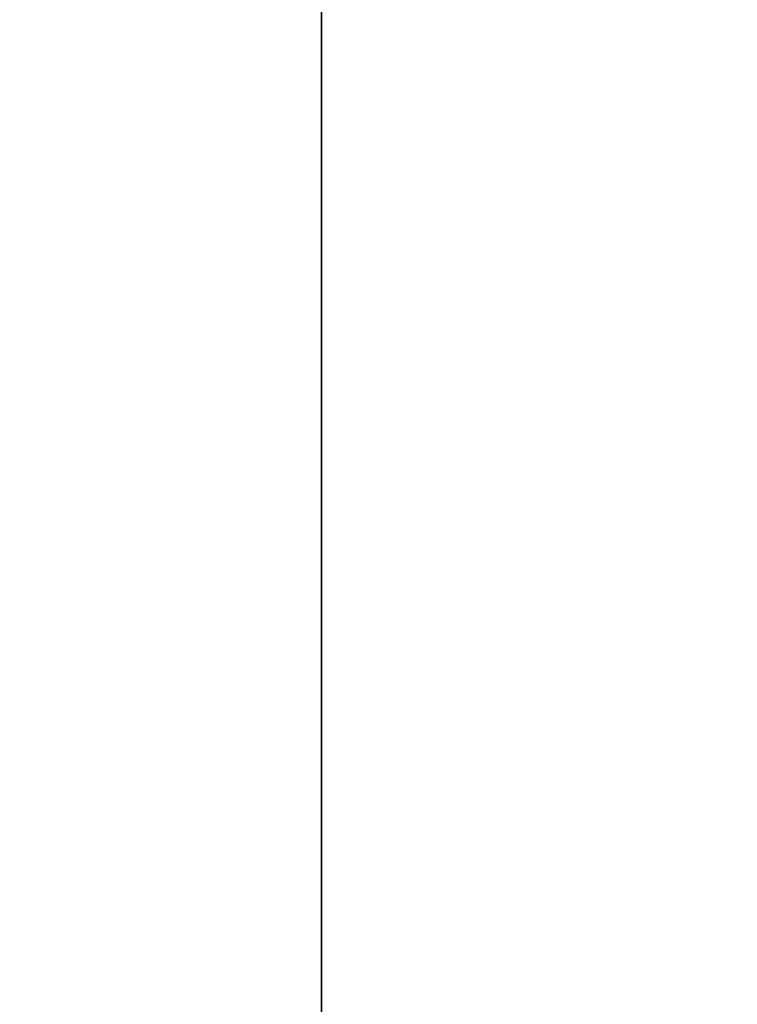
# Model space of a CAD drawing. Header units: millimetres. Extents: x -273 to 273, y -262 to 262.
# Tile 188 of 256: x 0.8742 to 0.9641, y 2.5548 to 2.6781. Entities that reach past the tile are written whole.
import ezdxf

# ---------------------------------------------------------------- set-up
doc = ezdxf.new("R2010")
doc.units = ezdxf.units.MM
doc.header["$MEASUREMENT"] = 0
doc.layers.add('Default', color=7, linetype='Continuous', true_color=0x000000)

# ---------------------------------------------------------------- blocks, each defined once
blk = doc.blocks.new('Block 01')
at = {"layer": 'Default', "color": 9, "true_color": 0xbfbfbf, "extrusion": (0.8660254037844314, 0.5000000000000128, 0)}
for centre, radius, start, end in [((-78.44800649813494, 794.3495265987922, -0.2865147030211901), 80.99999999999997, 204.7187670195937, 344.3612688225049), ((-78.4480064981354, 794.3495265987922), 78.99999999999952, 200.7020724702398, 348.550723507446)]:
    blk.add_arc(centre, radius, start, end, dxfattribs=at)
at = {"layer": 'Default', "color": 9, "true_color": 0xbfbfbf, "extrusion": (0.8660254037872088, 0.4999999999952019, 1.495327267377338e-12)}
blk.add_arc((-78.44800649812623, 794.3495265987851, -0.6999999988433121), 80.99999999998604, 205.9708691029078, 344.9246180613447, dxfattribs=at)
at = {"layer": 'Default', "color": 9, "true_color": 0xbfbfbf, "extrusion": (0.8660257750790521, 0.4999993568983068, -8.259251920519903e-08)}
blk.add_arc((-78.44796545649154, 794.3495442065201, -0.9999507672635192), 80.70004528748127, 206.5528344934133, 346.1401302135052, dxfattribs=at)
at = {"layer": 'Default', "color": 9, "true_color": 0xbfbfbf, "extrusion": (0.8660254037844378, 0.5000000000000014, -3.144865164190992e-16)}
blk.add_arc((-78.44800649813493, 794.3495265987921, -1.000000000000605), 79.29999999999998, 200.1706463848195, 348.5946197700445, dxfattribs=at)
at = {"layer": 'Default', "color": 9, "true_color": 0xbfbfbf, "extrusion": (0.866025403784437, 0.5000000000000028, 3.158154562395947e-16)}
blk.add_arc((-78.44800649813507, 794.3495265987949, -0.7000000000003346), 79.00000000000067, 200.2130654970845, 348.5507235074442, dxfattribs=at)
at = {"layer": 'Default', "color": 9, "true_color": 0xbfbfbf}
for points, knots in [([(0.911993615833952, -8.868600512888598, 254.5608155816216), (0.9119936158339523, -8.972087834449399, 257.9163246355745), (0.9119936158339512, -9.062686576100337, 261.2722222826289), (0.9119936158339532, -9.198377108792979, 267.157578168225), (0.911993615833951, -9.249186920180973, 269.6869061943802), (0.9119936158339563, -9.307000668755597, 273.0635295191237), (0.9119936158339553, -9.320665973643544, 273.9107090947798), (0.9119936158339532, -9.359283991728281, 276.460933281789), (0.9119936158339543, -9.381692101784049, 278.164017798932), (0.9119936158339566, -9.410381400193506, 280.7240323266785), (0.9119936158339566, -9.419143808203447, 281.5809323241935), (0.9119936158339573, -9.451137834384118, 285.0366709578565), (0.9119936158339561, -9.467556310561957, 287.6355809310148), (0.911993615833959, -9.483026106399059, 291.996885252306), (0.9119936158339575, -9.48597113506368, 293.7592591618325), (0.9119936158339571, -9.485526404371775, 298.2228741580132), (0.9119936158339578, -9.477929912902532, 300.9241268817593), (0.9119936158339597, -9.459033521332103, 304.5433901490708), (0.9119936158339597, -9.453489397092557, 305.4614127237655), (0.9119936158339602, -9.434506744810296, 308.2447043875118), (0.9119936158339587, -9.418826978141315, 310.1099665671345), (0.9119936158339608, -9.391151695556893, 312.9232220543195), (0.9119936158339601, -9.381135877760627, 313.871227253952), (0.9119936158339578, -9.350094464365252, 316.6296610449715), (0.911993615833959, -9.327343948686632, 318.4400776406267), (0.9119936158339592, -9.290649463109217, 321.1108146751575), (0.9119936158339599, -9.278348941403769, 321.9711505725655), (0.9119936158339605, -9.2396963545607, 324.5784518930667), (0.9119936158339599, -9.211929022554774, 326.3254030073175), (0.911993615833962, -9.167564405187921, 328.9591113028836), (0.9119936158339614, -9.152198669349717, 329.8458834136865), (0.911993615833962, -9.104418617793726, 332.5329892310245), (0.9119936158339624, -9.070750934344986, 334.333307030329), (0.9119936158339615, -9.017812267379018, 337.04714228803), (0.9119936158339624, -8.99961793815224, 337.960675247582), (0.911993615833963, -8.943449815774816, 340.7277936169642), (0.911993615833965, -8.904390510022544, 342.5813629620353), (0.9119936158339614, -8.84366030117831, 345.3747715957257), (0.9119936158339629, -8.82290852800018, 346.3146257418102), (0.911993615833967, -8.75919789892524, 349.1596726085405), (0.9119936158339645, -8.715324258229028, 351.064850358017), (0.9119936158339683, -8.647686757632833, 353.934986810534), (0.9119936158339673, -8.624683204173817, 354.8999586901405), (0.9119936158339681, -8.55438076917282, 357.8185591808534), (0.9119936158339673, -8.506338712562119, 359.7721749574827), (0.9119936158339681, -8.432780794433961, 362.7139027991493), (0.9119936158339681, -8.407865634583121, 363.7020254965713), (0.9119936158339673, -8.33202632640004, 366.687514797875), (0.9119936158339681, -8.280530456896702, 368.684871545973), (0.911993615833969, -8.202142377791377, 371.6907642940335), (0.9119936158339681, -8.175690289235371, 372.6993076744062), (0.9119936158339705, -8.095472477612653, 375.7427316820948), (0.9119936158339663, -8.0413061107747, 377.7776060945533), (0.9119936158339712, -7.959282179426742, 380.8379478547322), (0.9119936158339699, -7.931702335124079, 381.8634187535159), (0.9119936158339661, -7.848367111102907, 384.9535345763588), (0.911993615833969, -7.792382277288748, 387.018177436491), (0.9119936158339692, -7.708021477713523, 390.1209634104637), (0.9119936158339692, -7.679757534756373, 391.1591057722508), (0.9119936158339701, -7.594668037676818, 394.282382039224), (0.9119936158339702, -7.537785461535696, 396.3675184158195), (0.9119936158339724, -7.452492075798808, 399.498454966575), (0.9119936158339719, -7.424022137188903, 400.5442496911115), (0.9119936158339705, -7.310162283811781, 404.7325100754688), (0.9119936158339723, -7.22508745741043, 407.8749950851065), (0.9119936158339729, -7.084865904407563, 413.109724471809), (0.9119936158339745, -7.029219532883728, 415.2019489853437), (0.9119936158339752, -6.892049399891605, 420.4134216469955), (0.9119936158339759, -6.811226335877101, 423.5326923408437), (0.9119936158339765, -6.706009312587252, 427.683857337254), (0.9119936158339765, -6.680049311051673, 428.7157011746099), (0.911993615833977, -6.603190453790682, 431.7953901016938), (0.9119936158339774, -6.552903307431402, 433.843252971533), (0.9119936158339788, -6.47909022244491, 436.9059312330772), (0.9119936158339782, -6.454861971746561, 437.9207263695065), (0.9119936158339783, -6.383400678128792, 440.9439577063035), (0.9119936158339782, -6.336869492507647, 442.9524122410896), (0.9119936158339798, -6.268872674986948, 445.9534809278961), (0.9119936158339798, -6.246633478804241, 446.9460749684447), (0.9119936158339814, -6.181262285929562, 449.8981067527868), (0.9119936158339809, -6.138878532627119, 451.8575620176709), (0.9119936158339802, -6.07717757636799, 454.782989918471), (0.9119936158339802, -6.0570613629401, 455.7489439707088), (0.9119936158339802, -5.998104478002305, 458.6171735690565), (0.9119936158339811, -5.960013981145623, 460.5194645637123), (0.9119936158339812, -5.90471662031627, 463.357359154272), (0.9119936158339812, -5.886734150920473, 464.2929469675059), (0.9119936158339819, -5.834148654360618, 467.066908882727), (0.9119936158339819, -5.800251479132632, 468.9052952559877), (0.9119936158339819, -5.751092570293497, 471.6459008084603), (0.9119936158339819, -5.735131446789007, 472.5481081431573), (0.9119936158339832, -5.688508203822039, 475.2194721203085), (0.9119936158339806, -5.658458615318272, 476.9886369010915), (0.9119936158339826, -5.61479925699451, 479.6243325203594), (0.9119936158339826, -5.600623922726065, 480.4908564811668), (0.9119936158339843, -5.559188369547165, 483.05342551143), (0.9119936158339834, -5.532394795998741, 484.7494737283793), (0.911993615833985, -5.493221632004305, 487.2747711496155), (0.9119936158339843, -5.480473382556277, 488.1040194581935), (0.9119936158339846, -5.443086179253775, 490.5537276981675), (0.9119936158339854, -5.41871116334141, 492.1741849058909), (0.9119936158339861, -5.382635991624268, 494.5857260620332), (0.9119936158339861, -5.370833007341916, 495.3768162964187), (0.9119936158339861, -5.335990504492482, 497.7117270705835), (0.9119936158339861, -5.31295063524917, 499.2555378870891), (0.911993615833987, -5.27821053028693, 501.5520923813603), (0.9119936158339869, -5.266747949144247, 502.30485126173), (0.9119936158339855, -5.232582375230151, 504.5251555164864), (0.9119936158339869, -5.20954819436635, 505.9926824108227), (0.9119936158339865, -5.174006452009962, 508.1751452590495), (0.911993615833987, -5.16215651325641, 508.8901081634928), (0.9119936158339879, -5.126435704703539, 510.9981241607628), (0.9119936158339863, -5.101831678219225, 512.391147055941), (0.9119936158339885, -5.062979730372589, 514.4625377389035), (0.9119936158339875, -5.049892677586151, 515.1409490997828), (0.9119936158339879, -4.99717893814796, 517.785042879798), (0.9119936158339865, -4.954379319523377, 519.7506040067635), (0.9119936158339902, -4.874705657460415, 522.971050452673), (0.9119936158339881, -4.841270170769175, 524.2260686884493), (0.9119936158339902, -4.734915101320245, 527.8710314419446), (0.911993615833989, -4.653769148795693, 530.260640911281), (0.9119936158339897, -4.50767494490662, 533.7900630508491), (0.9119936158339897, -4.456377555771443, 534.9305893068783), (0.9119936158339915, -4.292664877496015, 538.2592411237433), (0.9119936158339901, -4.167429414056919, 540.446659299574), (0.9119936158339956, -3.94882345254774, 543.6850949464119), (0.9119936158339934, -3.872576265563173, 544.737375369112), (0.9119936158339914, -3.632150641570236, 547.8260456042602), (0.9119936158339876, -3.452441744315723, 549.8611813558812), (0.911993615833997, -3.150606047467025, 552.8820981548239), (0.9119936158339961, -3.046349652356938, 553.8697121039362), (0.9119936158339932, -2.721664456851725, 556.786189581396), (0.9119936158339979, -2.48528901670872, 558.7132833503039), (0.9119936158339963, -2.101686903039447, 561.581937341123), (0.9119936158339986, -1.97038108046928, 562.5256071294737), (0.9119936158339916, -1.565874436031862, 565.3286947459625), (0.9119936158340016, -1.278800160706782, 567.1861831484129), (0.9119936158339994, -0.826771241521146, 569.9593601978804), (0.9119936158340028, -0.673393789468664, 570.876850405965), (0.9119936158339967, -0.2057423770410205, 573.6161620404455), (0.9119936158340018, 0.1179122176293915, 575.4365306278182), (0.9119936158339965, 0.6132270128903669, 578.162133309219), (0.9119936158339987, 0.77964332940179, 579.0681718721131), (0.9119936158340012, 1.281285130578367, 581.7841854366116), (0.9119936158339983, 1.619226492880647, 583.5938846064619), (0.9119936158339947, 2.120698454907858, 586.3105700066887), (0.9119936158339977, 2.287010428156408, 587.2168322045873), (0.9119936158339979, 2.69838485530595, 589.4860923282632), (0.9119936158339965, 2.940996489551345, 590.8496583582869), (0.9119936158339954, 3.2538722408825, 592.6708113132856), (0.9119936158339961, 3.331312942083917, 593.1269882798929), (0.9119936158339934, 3.560957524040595, 594.4988948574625), (0.9119936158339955, 3.709981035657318, 595.4152493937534), (0.9119936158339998, 3.925547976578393, 596.7939139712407), (0.9119936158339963, 3.996269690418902, 597.2554963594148), (0.9119936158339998, 4.205237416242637, 598.6514774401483), (0.9119936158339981, 4.338534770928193, 599.5867161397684), (0.911993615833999, 4.527750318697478, 600.999353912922), (0.9119936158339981, 4.589513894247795, 601.475907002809), (0.9119936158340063, 4.771454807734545, 602.9316276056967), (0.9119936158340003, 4.88459274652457, 603.9117420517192), (0.911993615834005, 5.041227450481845, 605.4005573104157), (0.9119936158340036, 5.091999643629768, 605.9084780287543), (0.9119936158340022, 5.240821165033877, 607.480171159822), (0.9119936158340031, 5.329822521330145, 608.5447912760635), (0.9119936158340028, 5.448770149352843, 610.172501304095), (0.9119936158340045, 5.486780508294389, 610.7350559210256), (0.9119936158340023, 5.59680515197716, 612.4996783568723), (0.9119936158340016, 5.65837643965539, 613.7022987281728), (0.9119936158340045, 5.735707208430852, 615.5526534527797), (0.9119936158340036, 5.759504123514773, 616.2001587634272), (0.9119936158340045, 5.82577163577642, 618.2558966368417), (0.911993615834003, 5.857404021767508, 619.6643214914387), (0.9119936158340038, 5.890164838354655, 621.8427462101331), (0.9119936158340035, 5.898611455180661, 622.612757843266), (0.9119936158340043, 5.917099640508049, 625.0794828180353), (0.9119936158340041, 5.916953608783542, 626.7761057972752), (0.9119936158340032, 5.902864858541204, 629.4099498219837), (0.9119936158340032, 5.895089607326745, 630.3473095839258), (0.9119936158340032, 5.868228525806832, 632.857835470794), (0.9119936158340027, 5.84508134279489, 634.4308940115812), (0.9119936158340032, 5.807029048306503, 636.5945367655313), (0.9119936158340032, 5.795993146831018, 637.1852486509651), (0.9119936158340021, 5.759800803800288, 639.0274248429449), (0.9119936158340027, 5.732667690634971, 640.2788206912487), (0.9119936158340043, 5.688155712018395, 642.1928921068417), (0.9119936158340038, 5.672188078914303, 642.855620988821), (0.9119936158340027, 5.62085689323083, 644.923195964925), (0.911993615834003, 5.583810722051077, 646.327975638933), (0.9119936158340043, 5.524639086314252, 648.4769338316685), (0.9119936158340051, 5.503684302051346, 649.2211611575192), (0.9119936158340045, 5.437061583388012, 651.543161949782), (0.9119936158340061, 5.390014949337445, 653.120875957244), (0.9119936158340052, 5.316063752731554, 655.5343420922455), (0.9119936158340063, 5.290086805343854, 656.3701357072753), (0.9119936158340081, 5.208084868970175, 658.9773482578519), (0.9119936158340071, 5.150988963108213, 660.748717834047), (0.9119936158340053, 5.062193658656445, 663.4580676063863), (0.9119936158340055, 5.031179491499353, 664.3960803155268), (0.9119936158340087, 4.933775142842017, 667.3210461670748), (0.9119936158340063, 4.866620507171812, 669.307961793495), (0.9119936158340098, 4.762973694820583, 672.346324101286), (0.9119936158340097, 4.726928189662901, 673.3977936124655), (0.9119936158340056, 4.573662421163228, 677.851601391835), (0.9119936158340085, 4.455211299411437, 681.2538729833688), (0.9119936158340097, 4.249461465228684, 687.1444859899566), (0.9119936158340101, 4.162321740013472, 689.6328390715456), (0.911993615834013, 3.921153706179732, 696.5211448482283), (0.911993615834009, 3.76720525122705, 700.9210878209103), (0.9119936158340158, 3.551600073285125, 707.120066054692), (0.9119936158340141, 3.489170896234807, 708.9190809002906), (0.9119936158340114, 3.294091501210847, 714.5569755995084), (0.9119936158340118, 3.162090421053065, 718.3958735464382), (0.9119936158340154, 2.961368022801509, 724.2802429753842), (0.911993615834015, 2.89189229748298, 726.3256905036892), (0.9119936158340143, 2.597038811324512, 735.045732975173), (0.9119936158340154, 2.374785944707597, 741.7204278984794), (0.9119936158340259, 1.820110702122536, 758.6619688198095), (0.9119936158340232, 1.492886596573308, 768.9289814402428), (0.9119936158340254, 1.174451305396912, 779.1962713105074)], [0.0002810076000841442, 0.0002810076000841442, 0.0002810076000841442, 0.0002810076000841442, 1.00757497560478, 1.00757497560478, 1.76664923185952, 1.76664923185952, 2.02087800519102, 2.02087800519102, 2.53193014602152, 2.53193014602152, 2.78905479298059, 2.78905479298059, 3.56886162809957, 3.56886162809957, 4.09765108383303, 4.09765108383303, 4.90813608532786, 4.90813608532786, 5.18358168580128, 5.18358168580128, 5.74324337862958, 5.74324337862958, 6.02769073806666, 6.02769073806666, 6.57091079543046, 6.57091079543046, 6.829060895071, 6.829060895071, 7.3532548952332, 7.3532548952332, 7.61934626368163, 7.61934626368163, 8.15957232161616, 8.15957232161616, 8.4337032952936, 8.4337032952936, 8.98992787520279, 8.98992787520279, 9.27196664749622, 9.27196664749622, 9.84369616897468, 9.84369616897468, 10.1332810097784, 10.1332810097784, 10.7195622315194, 10.7195622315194, 11.0161016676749, 11.0161016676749, 11.6155220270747, 11.6155220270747, 11.9181950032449, 11.9181950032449, 12.528882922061, 12.528882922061, 12.8366389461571, 12.8366389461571, 13.4562641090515, 13.4562641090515, 13.7678233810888, 13.7678233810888, 14.3935969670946, 14.3935969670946, 14.7074504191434, 14.7074504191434, 15.6505328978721, 15.6505328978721, 16.2784123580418, 16.2784123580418, 17.2144870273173, 17.2144870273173, 17.524129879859, 17.524129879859, 18.138655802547, 18.138655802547, 18.4431712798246, 18.4431712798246, 19.0458485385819, 19.0458485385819, 19.343690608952, 19.343690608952, 19.9316423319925, 19.9316423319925, 20.221480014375, 20.221480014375, 20.7922589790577, 20.7922589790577, 21.0729759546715, 21.0729759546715, 21.6245639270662, 21.6245639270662, 21.895258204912, 21.895258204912, 22.4260652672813, 22.4260652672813, 22.6860488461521, 22.6860488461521, 23.1949127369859, 23.1949127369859, 23.4437112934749, 23.4437112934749, 23.9298968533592, 23.9298968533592, 24.1672495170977, 24.1672495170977, 24.6304483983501, 24.6304483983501, 24.8563077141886, 24.8563077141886, 25.2966386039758, 25.2966386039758, 25.5111708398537, 25.5111708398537, 25.9291805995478, 25.9291805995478, 26.1327667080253, 26.1327667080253, 26.7226727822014, 26.7226727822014, 27.0994039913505, 27.0994039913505, 27.8169403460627, 27.8169403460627, 28.159605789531, 28.159605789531, 28.8172638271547, 28.8172638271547, 29.1339894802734, 29.1339894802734, 29.7473349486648, 29.7473349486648, 30.0455004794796, 30.0455004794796, 30.628396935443, 30.628396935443, 30.9144422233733, 30.9144422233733, 31.4786711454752, 31.4786711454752, 31.7578953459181, 31.7578953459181, 32.3127901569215, 32.3127901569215, 32.5892093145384, 32.5892093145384, 33.1415011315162, 33.1415011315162, 33.4178515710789, 33.4178515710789, 33.8331459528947, 33.8331459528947, 33.9718657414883, 33.9718657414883, 34.2501505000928, 34.2501505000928, 34.3901019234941, 34.3901019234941, 34.6731695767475, 34.6731695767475, 34.8171422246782, 34.8171422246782, 35.1126950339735, 35.1126950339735, 35.2656068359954, 35.2656068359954, 35.5856275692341, 35.5856275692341, 35.7545493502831, 35.7545493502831, 36.1153520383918, 36.1153520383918, 36.3095302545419, 36.3095302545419, 36.7317867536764, 36.7317867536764, 36.9626432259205, 36.9626432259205, 37.4713528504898, 37.4713528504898, 37.7524568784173, 37.7524568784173, 38.2242795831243, 38.2242795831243, 38.4014805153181, 38.4014805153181, 38.7769113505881, 38.7769113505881, 38.9757544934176, 38.9757544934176, 39.3972779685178, 39.3972779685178, 39.6206102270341, 39.6206102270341, 40.0940940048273, 40.0940940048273, 40.3449360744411, 40.3449360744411, 40.8765953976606, 40.8765953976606, 41.1581418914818, 41.1581418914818, 41.7545401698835, 41.7545401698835, 42.0701600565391, 42.0701600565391, 43.0914501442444, 43.0914501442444, 43.8384122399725, 43.8384122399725, 45.1592086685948, 45.1592086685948, 45.6992418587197, 45.6992418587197, 46.8516025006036, 46.8516025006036, 47.4655969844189, 47.4655969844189, 49.4691382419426, 49.4691382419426, 52.550842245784, 52.550842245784, 52.550842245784, 52.550842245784]), ([(0.9119936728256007, -0.4030210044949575, 771.2749575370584), (0.9119936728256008, -0.162553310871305, 763.6293818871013), (0.9119936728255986, 0.08284143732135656, 755.9839594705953), (0.9119936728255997, 0.5516690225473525, 741.6637979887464), (0.9119936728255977, 0.7739312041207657, 734.9890186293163), (0.9119936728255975, 1.068783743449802, 726.2688755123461), (0.9119936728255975, 1.138260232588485, 724.2234005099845), (0.9119936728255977, 1.338983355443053, 718.3389621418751), (0.9119936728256, 1.470984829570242, 714.5000263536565), (0.9119936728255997, 1.666064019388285, 708.8621007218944), (0.9119936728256, 1.72849288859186, 707.0630840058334), (0.9119936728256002, 1.944095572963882, 700.8641419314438), (0.9119936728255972, 2.09804162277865, 696.464250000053), (0.9119936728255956, 2.339202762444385, 689.5761404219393), (0.9119936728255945, 2.426338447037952, 687.0879073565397), (0.9119936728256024, 2.632072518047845, 681.1977745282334), (0.9119936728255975, 2.750511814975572, 677.7958750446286), (0.9119936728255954, 2.90375928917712, 673.3426791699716), (0.9119936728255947, 2.939798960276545, 672.2914011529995), (0.9119936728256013, 3.043425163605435, 669.2537140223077), (0.9119936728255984, 3.110564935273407, 667.2672971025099), (0.911993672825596, 3.207945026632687, 664.3431710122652), (0.9119936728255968, 3.238950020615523, 663.4054753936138), (0.9119936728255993, 3.327714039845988, 660.6972073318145), (0.9119936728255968, 3.38478793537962, 658.926622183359), (0.9119936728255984, 3.466754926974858, 656.3207039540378), (0.9119936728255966, 3.492718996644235, 655.4853891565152), (0.9119936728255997, 3.566627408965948, 653.0735231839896), (0.9119936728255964, 3.613644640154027, 651.496956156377), (0.9119936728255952, 3.680221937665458, 649.1768228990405), (0.9119936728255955, 3.701160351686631, 648.4332767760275), (0.9119936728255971, 3.760278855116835, 646.2865621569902), (0.9119936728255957, 3.797289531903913, 644.883377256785), (0.9119936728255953, 3.848567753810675, 642.81837351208), (0.9119936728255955, 3.864516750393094, 642.1565724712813), (0.9119936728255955, 3.90896979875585, 640.2455222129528), (0.911993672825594, 3.936065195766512, 638.996259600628), (0.911993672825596, 3.972204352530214, 637.1574952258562), (0.9119936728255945, 3.983222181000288, 636.5680034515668), (0.9119936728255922, 4.021200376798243, 634.4095974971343), (0.9119936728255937, 4.04430330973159, 632.840668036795), (0.9119936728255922, 4.07111334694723, 630.3376203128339), (0.9119936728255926, 4.07887409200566, 629.4034854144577), (0.9119936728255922, 4.092941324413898, 626.7804122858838), (0.9119936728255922, 4.093119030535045, 625.0915200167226), (0.9119936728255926, 4.074773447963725, 622.6373860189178), (0.9119936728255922, 4.066393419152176, 621.8719270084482), (0.9119936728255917, 4.033903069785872, 619.7082272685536), (0.9119936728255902, 4.002546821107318, 618.310188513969), (0.9119936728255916, 3.9368688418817, 616.2708985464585), (0.9119936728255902, 3.913304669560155, 615.6291732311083), (0.9119936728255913, 3.836787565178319, 613.7968476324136), (0.9119936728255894, 3.775901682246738, 612.6066661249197), (0.911993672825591, 3.667132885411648, 610.8611315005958), (0.9119936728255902, 3.62958289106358, 610.3050597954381), (0.9119936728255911, 3.512121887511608, 608.6967860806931), (0.9119936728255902, 3.424258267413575, 607.6452161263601), (0.9119936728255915, 3.277337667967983, 606.0929030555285), (0.9119936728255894, 3.22722043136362, 605.5913142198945), (0.9119936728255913, 3.0725691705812, 604.1207356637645), (0.9119936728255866, 2.960841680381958, 603.152496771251), (0.9119936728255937, 2.781097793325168, 601.7138780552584), (0.9119936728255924, 2.72004885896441, 601.2426902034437), (0.9119936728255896, 2.532883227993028, 599.8449380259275), (0.9119936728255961, 2.400956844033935, 598.9190990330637), (0.9119936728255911, 2.194011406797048, 597.5363046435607), (0.9119936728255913, 2.123914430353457, 597.0787017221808), (0.9119936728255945, 1.9100625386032, 595.7107294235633), (0.9119936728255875, 1.762130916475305, 594.8009450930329), (0.9119936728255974, 1.534033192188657, 593.4380696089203), (0.9119936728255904, 1.457050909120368, 592.9845304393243), (0.9119936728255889, 1.145701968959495, 591.1720322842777), (0.9119936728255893, 0.9041236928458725, 589.814153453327), (0.9119936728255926, 0.4941447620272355, 587.5524143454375), (0.9119936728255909, 0.3282191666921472, 586.6482110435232), (0.9119936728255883, -0.1727233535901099, 583.9343087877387), (0.91199367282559, -0.5106050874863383, 582.1249269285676), (0.9119936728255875, -1.012573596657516, 579.4072338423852), (0.9119936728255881, -1.179286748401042, 578.4996315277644), (0.9119936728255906, -1.67597799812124, 575.7666698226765), (0.9119936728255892, -2.000751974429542, 573.9401838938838), (0.9119936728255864, -2.470316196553, 571.1901006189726), (0.9119936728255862, -2.624445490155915, 570.2682789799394), (0.911993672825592, -3.078976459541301, 567.480318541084), (0.9119936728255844, -3.367765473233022, 565.6121712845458), (0.9119936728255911, -3.774835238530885, 562.7921833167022), (0.9119936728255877, -3.907027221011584, 561.8424586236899), (0.9119936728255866, -4.293298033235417, 558.9548731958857), (0.9119936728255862, -4.531359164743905, 557.0148479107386), (0.9119936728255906, -4.85837970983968, 554.0788205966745), (0.9119936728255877, -4.96338552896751, 553.0846225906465), (0.9119936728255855, -5.267332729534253, 550.0442321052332), (0.9119936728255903, -5.448288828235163, 547.9963191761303), (0.9119936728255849, -5.690333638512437, 544.8890367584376), (0.9119936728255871, -5.767068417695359, 543.8308184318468), (0.9119936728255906, -5.986969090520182, 540.5757349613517), (0.9119936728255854, -6.112920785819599, 538.3778613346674), (0.9119936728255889, -6.277506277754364, 535.0345952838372), (0.9119936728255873, -6.329050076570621, 533.8897178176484), (0.9119936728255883, -6.475758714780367, 530.3489994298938), (0.9119936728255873, -6.55722097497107, 527.9527796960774), (0.911993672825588, -6.66393641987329, 524.2991944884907), (0.9119936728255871, -6.697465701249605, 523.0419342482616), (0.911993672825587, -6.777329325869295, 519.8169500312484), (0.9119936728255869, -6.820216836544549, 517.849190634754), (0.911993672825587, -6.873024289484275, 515.2025541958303), (0.9119936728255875, -6.886130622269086, 514.5236764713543), (0.911993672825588, -6.925032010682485, 512.4511958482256), (0.9119936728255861, -6.949662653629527, 511.0575931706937), (0.9119936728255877, -6.985415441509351, 508.9488996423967), (0.9119936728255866, -6.997273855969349, 508.233802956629), (0.9119936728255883, -7.03283525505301, 506.0511814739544), (0.911993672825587, -7.055878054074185, 504.5836623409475), (0.911993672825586, -7.090050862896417, 502.3635167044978), (0.911993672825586, -7.101514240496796, 501.6108817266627), (0.911993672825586, -7.136252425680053, 499.3148834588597), (0.9119936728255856, -7.15928754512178, 497.771528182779), (0.911993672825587, -7.19411846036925, 495.4374092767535), (0.9119936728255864, -7.205916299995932, 494.646635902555), (0.9119936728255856, -7.241972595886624, 492.2361802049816), (0.9119936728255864, -7.266332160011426, 490.6165071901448), (0.9119936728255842, -7.303692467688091, 488.168051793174), (0.9119936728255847, -7.316430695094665, 487.3392586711), (0.9119936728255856, -7.355570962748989, 484.8154198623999), (0.9119936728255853, -7.382340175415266, 483.120384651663), (0.9119936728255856, -7.423736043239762, 480.5593852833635), (0.9119936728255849, -7.43789728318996, 479.6934092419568), (0.911993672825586, -7.481512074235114, 477.0594152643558), (0.911993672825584, -7.511529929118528, 475.2914091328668), (0.9119936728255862, -7.558102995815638, 472.6218115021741), (0.9119936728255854, -7.574046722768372, 471.720206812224), (0.9119936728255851, -7.623151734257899, 468.9814372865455), (0.9119936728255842, -7.657011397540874, 467.144285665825), (0.9119936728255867, -7.709538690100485, 464.3721861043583), (0.911993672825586, -7.727501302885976, 463.4372237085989), (0.9119936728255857, -7.782738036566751, 460.601207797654), (0.911993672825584, -7.820787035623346, 458.7001687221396), (0.9119936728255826, -7.879680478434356, 455.833811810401), (0.9119936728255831, -7.899775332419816, 454.8684785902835), (0.9119936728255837, -7.961411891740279, 451.9448929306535), (0.9119936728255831, -8.00375219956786, 449.9866556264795), (0.9119936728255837, -8.069057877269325, 447.0364320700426), (0.9119936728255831, -8.091275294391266, 446.0444301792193), (0.9119936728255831, -8.159207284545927, 443.0450969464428), (0.9119936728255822, -8.205695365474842, 441.0377805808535), (0.9119936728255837, -8.277092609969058, 438.016225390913), (0.9119936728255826, -8.301299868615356, 437.001971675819), (0.9119936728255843, -8.375051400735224, 433.9408569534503), (0.9119936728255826, -8.425298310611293, 431.8940095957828), (0.9119936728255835, -8.502098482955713, 428.8158007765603), (0.9119936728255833, -8.528039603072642, 427.7844265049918), (0.9119936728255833, -8.633185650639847, 423.6349784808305), (0.9119936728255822, -8.713958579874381, 420.5169339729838), (0.9119936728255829, -8.851054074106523, 415.307322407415), (0.911993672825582, -8.906674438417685, 413.2157407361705), (0.9119936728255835, -9.046841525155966, 407.9823516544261), (0.9119936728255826, -9.131890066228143, 404.8405512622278), (0.911993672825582, -9.24572165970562, 400.6531100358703), (0.9119936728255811, -9.274186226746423, 399.607471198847), (0.9119936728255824, -9.359467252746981, 396.4769048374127), (0.9119936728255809, -9.416344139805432, 394.391975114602), (0.9119936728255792, -9.501428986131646, 391.2689490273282), (0.91199367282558, -9.529692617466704, 390.230858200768), (0.9119936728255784, -9.614056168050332, 387.128132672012), (0.9119936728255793, -9.670045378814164, 385.0634911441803), (0.911993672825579, -9.753391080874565, 381.9733185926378), (0.911993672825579, -9.780975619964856, 380.9477978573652), (0.9119936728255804, -9.863017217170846, 377.8872146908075), (0.9119936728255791, -9.917197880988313, 375.8521409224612), (0.9119936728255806, -9.99744104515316, 372.8083594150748), (0.9119936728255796, -10.02390273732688, 371.7996665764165), (0.911993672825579, -10.10232306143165, 368.7932350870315), (0.9119936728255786, -10.1538428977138, 366.7954808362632), (0.9119936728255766, -10.2297220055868, 363.8093364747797), (0.9119936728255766, -10.2546515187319, 362.8209655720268), (0.9119936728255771, -10.3282557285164, 359.8784038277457), (0.9119936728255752, -10.37633102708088, 357.9241935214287), (0.911993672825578, -10.44668704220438, 355.004641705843), (0.9119936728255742, -10.46970945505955, 354.039323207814), (0.9119936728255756, -10.537406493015, 351.1680585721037), (0.9119936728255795, -10.5813220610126, 349.2620896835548), (0.9119936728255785, -10.64509906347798, 346.4157957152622), (0.9119936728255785, -10.66587384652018, 345.4754967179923), (0.9119936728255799, -10.72667568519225, 342.6806664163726), (0.9119936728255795, -10.7657847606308, 340.8261098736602), (0.9119936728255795, -10.82203065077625, 338.0574496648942), (0.9119936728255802, -10.84025164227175, 337.143374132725), (0.9119936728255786, -10.89327243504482, 334.4278260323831), (0.9119936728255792, -10.92699657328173, 332.626326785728), (0.9119936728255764, -10.97486388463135, 329.937387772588), (0.9119936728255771, -10.99025926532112, 329.04997685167), (0.9119936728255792, -11.03471438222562, 326.4142704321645), (0.9119936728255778, -11.06254333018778, 324.6659481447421), (0.9119936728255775, -11.10129019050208, 322.0565303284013), (0.9119936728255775, -11.11362247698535, 321.1954626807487), (0.9119936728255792, -11.15041715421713, 318.5223755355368), (0.9119936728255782, -11.17323670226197, 316.7103259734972), (0.9119936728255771, -11.20438489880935, 313.9493355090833), (0.9119936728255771, -11.2144378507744, 313.00042178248), (0.9119936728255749, -11.24222473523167, 310.18435379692), (0.9119936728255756, -11.2579790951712, 308.3171719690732), (0.9119936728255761, -11.27707344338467, 305.5309366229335), (0.9119936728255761, -11.2826545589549, 304.6119072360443), (0.9119936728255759, -11.3016971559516, 300.988502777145), (0.9119936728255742, -11.30940141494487, 298.2840770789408), (0.9119936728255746, -11.31001913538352, 293.8150580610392), (0.9119936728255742, -11.30714076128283, 292.0504794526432), (0.9119936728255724, -11.29183007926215, 287.6836209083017), (0.9119936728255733, -11.27550105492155, 285.0813470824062), (0.9119936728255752, -11.24361662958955, 281.6211020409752), (0.9119936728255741, -11.23488057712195, 280.7630777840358), (0.9119936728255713, -11.20626756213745, 278.1997026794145), (0.9119936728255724, -11.18390694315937, 276.494377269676), (0.9119936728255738, -11.14535458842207, 273.9407974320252), (0.9119936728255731, -11.13171024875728, 273.092506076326), (0.9119936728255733, -11.07397700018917, 269.711491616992), (0.9119936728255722, -11.02321946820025, 267.1788808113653), (0.9119936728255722, -10.88758926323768, 261.2841621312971), (0.9119936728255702, -10.79697785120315, 257.9221898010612), (0.9119936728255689, -10.69344721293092, 254.5606252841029)], [0.786852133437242, 0.786852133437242, 0.786852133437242, 0.786852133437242, 3.081672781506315, 3.081672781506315, 5.085228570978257, 5.085228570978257, 5.699229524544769, 5.699229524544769, 6.851600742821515, 6.851600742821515, 7.391636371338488, 7.391636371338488, 8.712429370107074, 8.712429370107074, 9.459371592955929, 9.459371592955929, 10.48058769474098, 10.48058769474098, 10.79616825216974, 10.79616825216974, 11.39246091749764, 11.39246091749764, 11.67393942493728, 11.67393942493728, 12.20542761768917, 12.20542761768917, 12.45616459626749, 12.45616459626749, 12.92939376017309, 12.92939376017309, 13.15257433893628, 13.15257433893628, 13.57373986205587, 13.57373986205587, 13.77237444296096, 13.77237444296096, 14.14732293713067, 14.14732293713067, 14.32424782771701, 14.32424782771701, 14.79512620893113, 14.79512620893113, 15.0754926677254, 15.0754926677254, 15.58242508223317, 15.58242508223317, 15.81223812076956, 15.81223812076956, 16.23210861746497, 16.23210861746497, 16.4249594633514, 16.4249594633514, 16.78290532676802, 16.78290532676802, 16.95033443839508, 16.95033443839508, 17.26735345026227, 17.26735345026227, 17.41880188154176, 17.41880188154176, 17.71161253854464, 17.71161253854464, 17.85433926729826, 17.85433926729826, 18.13522422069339, 18.13522422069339, 18.27424665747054, 18.27424665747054, 18.55099645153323, 18.55099645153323, 18.68909745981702, 18.68909745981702, 19.10305581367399, 19.10305581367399, 19.37891870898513, 19.37891870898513, 19.93112780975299, 19.93112780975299, 20.20790738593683, 20.20790738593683, 20.76422196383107, 20.76422196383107, 21.04445097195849, 21.04445097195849, 21.61114858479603, 21.61114858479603, 21.89859350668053, 21.89859350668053, 22.48447090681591, 22.48447090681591, 22.78415035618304, 22.78415035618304, 23.40042640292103, 23.40042640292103, 23.71850893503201, 23.71850893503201, 24.37855119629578, 24.37855119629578, 24.7222014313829, 24.7222014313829, 25.44122734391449, 25.44122734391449, 25.81845179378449, 25.81845179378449, 26.40882859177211, 26.40882859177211, 26.6125085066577, 26.6125085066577, 27.03062390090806, 27.03062390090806, 27.24517225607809, 27.24517225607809, 27.68547135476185, 27.68547135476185, 27.91128655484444, 27.91128655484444, 28.37434883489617, 28.37434883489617, 28.61161227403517, 28.61161227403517, 29.09758433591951, 29.09758433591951, 29.3462613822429, 29.3462613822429, 29.85485839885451, 29.85485839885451, 30.1146989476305, 30.1146989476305, 30.6452054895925, 30.6452054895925, 30.91574426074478, 30.91574426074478, 31.46701470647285, 31.46701470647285, 31.74757137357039, 31.74757137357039, 32.3180300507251, 32.3180300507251, 32.60770926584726, 32.60770926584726, 33.195350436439, 33.195350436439, 33.49304179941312, 33.49304179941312, 34.09542957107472, 34.09542957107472, 34.39980757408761, 34.39980757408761, 35.01407576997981, 35.01407576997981, 35.32359967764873, 35.32359967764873, 36.25936395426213, 36.25936395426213, 36.88708132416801, 36.88708132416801, 37.82999197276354, 37.82999197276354, 38.14380664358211, 38.14380664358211, 38.76952949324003, 38.76952949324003, 39.08107655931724, 39.08107655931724, 39.70070316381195, 39.70070316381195, 40.00847265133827, 40.00847265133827, 40.61921265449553, 40.61921265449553, 40.92192411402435, 40.92192411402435, 41.52144609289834, 41.52144609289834, 41.81804855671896, 41.81804855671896, 42.40448009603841, 42.40448009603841, 42.69415212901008, 42.69415212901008, 43.2660799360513, 43.2660799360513, 43.54822969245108, 43.54822969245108, 44.10469970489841, 44.10469970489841, 44.37896497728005, 44.37896497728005, 44.91948244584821, 44.91948244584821, 45.18573069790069, 45.18573069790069, 45.7102602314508, 45.7102602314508, 45.96858862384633, 45.96858862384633, 46.51220331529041, 46.51220331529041, 46.79686844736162, 46.79686844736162, 47.35698844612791, 47.35698844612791, 47.63267330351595, 47.63267330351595, 48.4439075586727, 48.4439075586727, 48.97321304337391, 48.97321304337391, 49.75379990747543, 49.75379990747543, 50.01118368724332, 50.01118368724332, 50.52274989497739, 50.52274989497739, 50.77723268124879, 50.77723268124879, 51.53705264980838, 51.53705264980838, 52.54585545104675, 52.54585545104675, 52.54585545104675, 52.54585545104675]), ([(0.6999999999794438, -2.861699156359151, 569.3599662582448), (0.7785398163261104, -2.861699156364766, 569.3599662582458), (0.9347174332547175, -2.797267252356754, 569.3494618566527), (0.9999999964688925, -2.643124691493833, 569.3243318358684), (0.9999999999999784, -2.56560828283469, 569.3116942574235)], [-4.358037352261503e-11, -4.358037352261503e-11, -4.358037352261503e-11, -4.358037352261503e-11, 0.5, 0.9999999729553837, 0.9999999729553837, 0.9999999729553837, 0.9999999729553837])]:
    blk.add_open_spline(points, degree=3, knots=knots, dxfattribs=at)

msp = doc.modelspace()

# ---------------------------------------------------------------- linework, layer by layer
at = {"layer": 'Default', "color": 9, "true_color": 0xbfbfbf}
for centre, radius in [((2.48689957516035e-13, 4.67546815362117e-14, -579.6680000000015), 16), ((1.76744971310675e-13, 1.17676755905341e-15, -67.067876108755), 3.5), ((1.502247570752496e-14, 1.572370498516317e-15, -65.41749310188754), 3.5), ((1.766383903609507e-13, 3.113232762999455e-15, -62.66787610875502), 3), ((1.76717114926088e-13, 1.682889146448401e-15, -65.91787610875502), 2.625)]:
    msp.add_circle(centre, radius, dxfattribs=at)
for centre, radius, start, end in [((-1.395194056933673e-13, 8.22590239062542e-15), 100.8499999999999, 0.002522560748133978, 180), ((-1.324139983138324e-13, 1.730501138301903e-14, -43.99999999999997), 100.8499999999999, 0.002522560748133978, 180), ((-3.8628076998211e-14, 1.277357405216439e-14, -22), 100.85, 0.002522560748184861, 270), ((3.505158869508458e-14, 1.727075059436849e-14, -44), 100.0500000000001, 0.002522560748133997, 180.0000000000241), ((3.320097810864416e-14, 8.206820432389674e-15), 100.0500000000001, 0.002522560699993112, 180), ((-3.8628076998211e-14, 1.277357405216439e-14, -22), 100.05, 0.00252256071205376, 270), ((2.486899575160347e-13, 4.820173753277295e-14, -579.1680000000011), 15.99999999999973, 269.9999999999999, 89.99999999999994), ((2.48689957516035e-13, 4.464902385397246e-14, -580.168000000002), 16, 270, 89.99999999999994), ((2.486899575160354e-13, 7.48470901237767e-14, -578.6680000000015), 15.49999999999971, 269.9999999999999, 89.9999999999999), ((2.486899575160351e-13, 2.749419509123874e-14, -591.6680000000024), 7.5, 14.96623824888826, 165.0337617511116), ((2.486899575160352e-13, 9.565976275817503e-15, -603.1680000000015), 7.499999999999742, 269.9999999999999, 89.99999999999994), ((2.486899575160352e-13, 4.598129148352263e-14, -580.1680000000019), 7.500000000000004, 270, 89.99999999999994), ((2.48689957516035e-13, 7.789619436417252e-15, -603.668000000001), 6.999999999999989, 269.9999999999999, 89.9999999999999), ((2.486899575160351e-13, 2.428411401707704e-14, -593.6680000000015), 4.4585, 17.25956172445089, 162.7404382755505), ((2.48689957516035e-13, 7.345530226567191e-15, -603.6680000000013), 4.458500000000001, 270, 89.99999999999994), ((2.486344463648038e-13, 1.275439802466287e-14, -583.6680000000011), 4.45849999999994, 277.9224263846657, 89.9999999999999), ((2.448644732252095e-14, 7.79312288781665e-15, -62.8678761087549), 4.449999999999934, 59.47667614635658, 239.4766761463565), ((2.185933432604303e-14, -9.758911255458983e-15, -59.66787610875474), 4.450000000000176, 59.47667614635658, 239.4766761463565), ((2.410389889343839e-14, 7.796626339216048e-15, -62.8678761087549), 4.449999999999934, 239.4766761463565, 59.47667614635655), ((2.080400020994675e-14, -9.18803421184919e-15, -59.66787610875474), 4.450000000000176, 239.4766761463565, 59.47667614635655), ((1.76525766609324e-13, 1.571503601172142e-15, -66.16787610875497), 3.5, 0.1740811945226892, 180.1740811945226), ((1.753766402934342e-13, 8.090921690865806e-16, -67.96787610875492), 3.499999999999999, 2.220794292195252, 178.1273680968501), ((3.33066907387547e-15, 2.23850431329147e-15, -66.16787610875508), 3.500000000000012, 0, 89.9999999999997), ((1.376676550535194e-14, 2.016459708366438e-15, -64.66711009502), 3.500000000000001, 0, 89.9999999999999), ((1.789678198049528e-13, 4.439868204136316e-15, -59.66787610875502), 3.000000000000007, 0.1740811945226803, 180.1740811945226), ((1.765272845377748e-13, 1.573240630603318e-15, -65.66787610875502), 3, 0.1740811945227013, 180.1740811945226), ((2.142905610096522e-14, 2.873867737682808e-15, -62.86787610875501), 2.999765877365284, 329.4766761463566, 149.4766761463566), ((2.997251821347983e-14, 4.076401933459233e-15, -59.66787610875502), 2.999765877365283, 329.4766761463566, 149.4766761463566), ((1.765241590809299e-13, 2.016457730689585e-15, -65.66787610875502), 2.625, 0.1740811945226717, 180.1740811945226), ((1.765255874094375e-13, 2.015592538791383e-15, -66.16787610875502), 2.625, 0.1740811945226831, 180.1740811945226)]:
    msp.add_arc(centre, radius, start, end, dxfattribs=at)
for points, weights, knots in [([(-112.052876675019, 3.686125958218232e-13, -41.67126407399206), (-112.052876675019, -112.052876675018, -41.67126407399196), (-3.551012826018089e-13, -112.052876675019, -41.67126407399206), (112.052876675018, -112.052876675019, -41.67126407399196), (112.052876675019, -3.848246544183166e-13, -41.67126407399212), (112.052876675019, 112.0528766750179, -41.671264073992), (3.859245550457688e-13, 112.052876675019, -41.67126407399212)], [1, 0.7071067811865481, 1, 0.7071067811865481, 1, 0.7071067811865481, 1], [-528.0367412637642, -528.0367412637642, -528.0367412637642, -352.0244941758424, -352.0244941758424, -176.0122470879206, -176.0122470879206, 0, 0, 0]), ([(3.733584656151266e-13, 108.255644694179, -41.67126407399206), (108.255644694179, 108.255644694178, -41.67126407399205), (108.255644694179, -3.295794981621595e-13, -41.67126407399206), (108.255644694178, -108.255644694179, -41.67126407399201), (-3.424886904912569e-13, -108.255644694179, -41.67126407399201), (-108.255644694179, -108.255644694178, -41.67126407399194), (-108.255644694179, 3.561743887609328e-13, -41.67126407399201)], [1, 0.7071067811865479, 1, 0.7071067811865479, 1, 0.7071067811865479, 1], [0, 0, 0, 170.0475690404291, 170.0475690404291, 340.0951380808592, 340.0951380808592, 510.1427071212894, 510.1427071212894, 510.1427071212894]), ([(2.109977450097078e-13, 58.94401797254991, -59.09351528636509), (58.94401797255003, 58.94401797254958, -59.09351528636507), (58.94401797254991, -1.942115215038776e-13, -59.09351528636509), (58.94401797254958, -58.94401797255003, -59.09351528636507), (-1.805700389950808e-13, -58.94401797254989, -59.09351528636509), (-58.94401797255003, -58.94401797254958, -59.09351528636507), (-58.9440179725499, 1.973562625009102e-13, -59.09351528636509), (-58.94401797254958, 58.94401797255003, -59.09351528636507), (2.109977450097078e-13, 58.94401797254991, -59.09351528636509)], [0.9909948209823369, 0.7007391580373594, 0.9909948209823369, 0.7007391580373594, 0.9909948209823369, 0.7007391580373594, 0.9909948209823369, 0.7007391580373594, 0.9909948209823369], [0, 0, 0, 224.1057533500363, 224.1057533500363, 448.211506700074, 448.211506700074, 672.3172600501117, 672.3172600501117, 896.423013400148, 896.423013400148, 896.423013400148]), ([(2.044550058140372e-13, 56.93896143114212, -58.00311703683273), (56.93896143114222, 56.93896143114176, -58.00311703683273), (56.93896143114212, -1.875516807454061e-13, -58.00311703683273), (56.93896143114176, -56.9389614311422, -58.00311703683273), (-1.737930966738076e-13, -56.9389614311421, -58.00311703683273), (-56.93896143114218, -56.93896143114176, -58.00311703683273), (-56.93896143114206, 1.906964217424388e-13, -58.00311703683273), (-56.93896143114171, 56.93896143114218, -58.00311703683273), (2.044550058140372e-13, 56.93896143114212, -58.00311703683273)], [0.9915545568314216, 0.70113495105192, 0.9915545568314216, 0.70113495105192, 0.9915545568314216, 0.70113495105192, 0.9915545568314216, 0.70113495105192, 0.9915545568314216], [0, 0, 0, 216.5112893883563, 216.5112893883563, 433.0225787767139, 433.0225787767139, 649.5338681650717, 649.5338681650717, 866.045157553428, 866.045157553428, 866.045157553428])]:
    msp.add_rational_spline(points, weights, degree=2, knots=knots, dxfattribs=at)
msp.add_open_spline([(2.700062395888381e-13, 7.615262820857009e-14, -794.7135367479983), (43.37750000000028, 25.04401130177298, -775.8033956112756), (86.7550000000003, 50.08802260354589, -756.8932544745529)], degree=2, dxfattribs=at)

# ---------------------------------------------------------------- block references
at = {"layer": 'Default', "color": 9, "true_color": 0xbfbfbf, "extrusion": (0, 0, -1), "rotation": 180}
msp.add_blockref('Block 01', (0, 8.233708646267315e-15, -200), dxfattribs=at)

doc.saveas('drawing.dxf')
